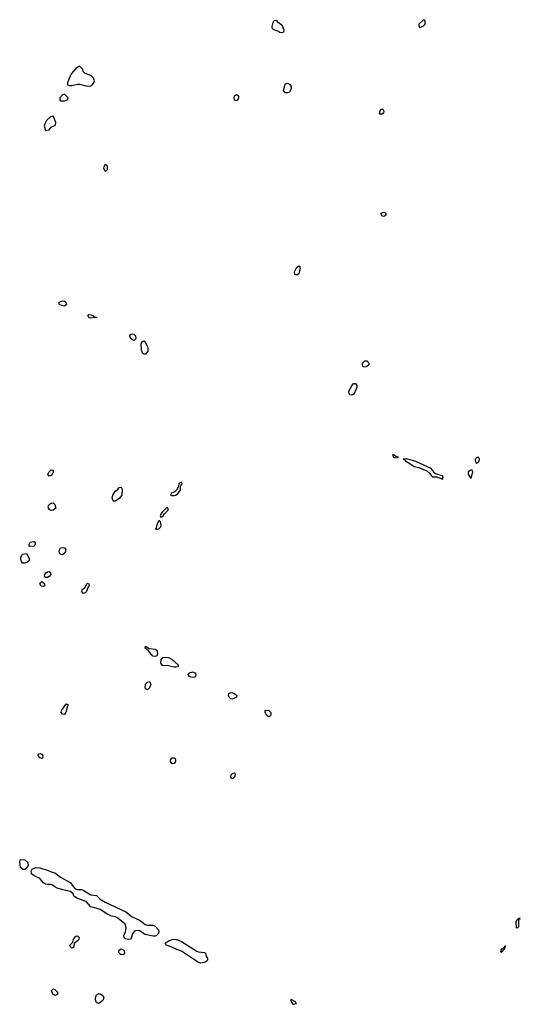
# Model space of a CAD drawing. Header units: inches. Extents: x 2710684 to 2828758, y 857022 to 965663.
# Tile 227 of 256: x 2750057 to 2755354, y 930223 to 940638. Entities that reach past the tile are written whole.
import ezdxf

# ---------------------------------------------------------------- set-up
doc = ezdxf.new("R2010")
doc.units = ezdxf.units.IN
doc.header["$MEASUREMENT"] = 0
doc.layers.add('C7953', color=7, linetype='Continuous')
doc.layers.add('C7954', color=7, linetype='Continuous')

msp = doc.modelspace()

# ---------------------------------------------------------------- linework, layer by layer
at = {"layer": 'C7953', "color": 4, "elevation": 16}
msp.add_lwpolyline([(2750574, 940000), (2750563, 939970), (2750564, 939950), (2750581, 939941), (2750610, 939942), (2750670, 939957), (2750690, 939957), (2750770, 939935), (2750810, 939938), (2750829, 939951), (2750842, 939970), (2750849, 939990), (2750845, 940000)], dxfattribs=at)
at = {"layer": 'C7953', "color": 4}
for points, elevation in [([(2752870, 939864), (2752849, 939890), (2752865, 939955), (2752876, 939964), (2752890, 939967), (2752914, 939954), (2752928, 939930), (2752928, 939910), (2752918, 939882), (2752910, 939873), (2752890, 939865)], 12), ([(2750530, 939849), (2750510, 939844), (2750483, 939810), (2750481, 939790), (2750490, 939779), (2750530, 939779), (2750550, 939785), (2750562, 939790), (2750569, 939810)], 16), ([(2752350, 939779), (2752330, 939788), (2752325, 939810), (2752330, 939832), (2752350, 939845), (2752371, 939831), (2752374, 939810), (2752365, 939790)], 12), ([(2753870, 939639), (2753865, 939650), (2753870, 939675), (2753890, 939694), (2753898, 939690), (2753911, 939670), (2753906, 939650), (2753890, 939639)], 12), ([(2750410, 939618), (2750382, 939610), (2750341, 939570), (2750323, 939537), (2750316, 939510), (2750330, 939466), (2750370, 939472), (2750390, 939502), (2750436, 939524), (2750439, 939550), (2750415, 939615)], 16), ([(2750970, 939106), (2750958, 939102), (2750945, 939070), (2750958, 939038), (2750970, 939034), (2750987, 939053), (2750988, 939070), (2750987, 939087)], 16), ([(2753910, 938555), (2753890, 938562), (2753884, 938570), (2753882, 938590), (2753910, 938601), (2753918, 938598), (2753931, 938591), (2753930, 938569)], 12), ([(2752990, 937934), (2752970, 937944), (2752965, 937970), (2752990, 938019), (2753010, 938035), (2753019, 938030), (2753025, 938010), (2753010, 937949)], 12), ([(2750530, 937609), (2750483, 937623), (2750475, 937630), (2750475, 937650), (2750510, 937664), (2750530, 937661), (2750546, 937650), (2750554, 937626)], 12), ([(2750870, 937486), (2750850, 937488), (2750810, 937482), (2750789, 937489), (2750778, 937510), (2750790, 937518), (2750810, 937517), (2750831, 937510), (2750837, 937497), (2750851, 937491), (2750870, 937491)], 12), ([(2751270, 937246), (2751250, 937250), (2751228, 937268), (2751222, 937290), (2751230, 937313), (2751250, 937316), (2751266, 937310), (2751284, 937290), (2751287, 937270), (2751283, 937257)], 12), ([(2751370, 937099), (2751355, 937110), (2751346, 937146), (2751344, 937210), (2751349, 937230), (2751370, 937241), (2751386, 937230), (2751401, 937190), (2751413, 937170), (2751414, 937130), (2751390, 937101)], 12), ([(2753710, 936964), (2753689, 936970), (2753684, 936990), (2753689, 937010), (2753710, 937031), (2753731, 937031), (2753751, 937010), (2753750, 936988), (2753730, 936969)], 12), ([(2753570, 936665), (2753550, 936669), (2753541, 936690), (2753541, 936710), (2753570, 936765), (2753589, 936790), (2753610, 936791), (2753623, 936770), (2753623, 936750), (2753601, 936690), (2753590, 936677)], 12), ([(2754010, 936038), (2754004, 936036), (2754002, 936030), (2754014, 936010), (2754030, 936005), (2754050, 936006), (2754066, 936010), (2754038, 936018)], 16), ([(2754154, 935994), (2754114, 935990), (2754127, 935987), (2754138, 935970), (2754185, 935945), (2754232, 935910), (2754282, 935902), (2754366, 935866), (2754398, 935838), (2754410, 935816), (2754430, 935803), (2754470, 935801), (2754530, 935778), (2754537, 935790), (2754532, 935812), (2754455, 935835), (2754444, 935844), (2754429, 935870), (2754410, 935889), (2754250, 935964)], 16), ([(2754911, 936011), (2754890, 936005), (2754877, 935990), (2754877, 935970), (2754890, 935942), (2754895, 935950), (2754910, 935957), (2754917, 935970), (2754922, 935990)], 16), ([(2750370, 935809), (2750355, 935830), (2750364, 935850), (2750390, 935878), (2750410, 935874), (2750411, 935850), (2750401, 935830), (2750390, 935815)], 12), ([(2754835, 935875), (2754810, 935862), (2754801, 935850), (2754803, 935830), (2754830, 935786), (2754852, 935852), (2754848, 935868)], 16), ([(2751770, 935746), (2751750, 935739), (2751741, 935730), (2751739, 935701), (2751717, 935663), (2751697, 935643), (2751665, 935630), (2751652, 935610), (2751664, 935604), (2751690, 935606), (2751708, 935610), (2751730, 935625), (2751753, 935650), (2751759, 935670), (2751759, 935701), (2751764, 935716), (2751775, 935730)], 16), ([(2751050, 935544), (2751045, 935550), (2751037, 935577), (2751041, 935610), (2751069, 935650), (2751094, 935670), (2751110, 935691), (2751130, 935692), (2751139, 935679), (2751142, 935662), (2751139, 935610), (2751110, 935574), (2751070, 935545)], 12), ([(2750390, 935447), (2750375, 935455), (2750361, 935470), (2750359, 935490), (2750369, 935511), (2750390, 935523), (2750410, 935527), (2750430, 935510), (2750441, 935470), (2750410, 935450)], 12), ([(2751616, 935476), (2751610, 935475), (2751565, 935430), (2751550, 935406), (2751545, 935390), (2751550, 935374), (2751570, 935382), (2751588, 935412), (2751628, 935450), (2751627, 935467)], 16), ([(2751538, 935338), (2751530, 935338), (2751510, 935298), (2751502, 935258), (2751494, 935250), (2751510, 935246), (2751530, 935252), (2751550, 935274), (2751554, 935290), (2751547, 935327)], 16), ([(2750164, 935064), (2750158, 935070), (2750158, 935090), (2750168, 935110), (2750210, 935118), (2750222, 935110), (2750222, 935090), (2750210, 935069)], 12), ([(2750088, 934888), (2750080, 934900), (2750069, 934929), (2750069, 934950), (2750075, 934970), (2750090, 934985), (2750130, 934992), (2750162, 934930), (2750154, 934910), (2750141, 934899), (2750110, 934889)], 12), ([(2750510, 934979), (2750486, 934986), (2750476, 935010), (2750477, 935030), (2750489, 935051), (2750510, 935055), (2750531, 935050), (2750547, 935030), (2750538, 935002)], 12), ([(2750330, 934738), (2750318, 934750), (2750322, 934770), (2750334, 934786), (2750350, 934798), (2750370, 934802), (2750382, 934790), (2750385, 934770), (2750370, 934749), (2750350, 934739)], 12), ([(2750310, 934642), (2750286, 934646), (2750269, 934670), (2750276, 934684), (2750290, 934694), (2750310, 934682), (2750318, 934670), (2750318, 934650)], 12), ([(2750730, 934569), (2750715, 934590), (2750718, 934610), (2750749, 934631), (2750770, 934678), (2750790, 934672), (2750791, 934649), (2750781, 934639), (2750765, 934590), (2750750, 934575)], 12), ([(2751490, 933901), (2751467, 933907), (2751421, 933961), (2751384, 933990), (2751388, 934010), (2751426, 933986), (2751490, 933980), (2751510, 933970), (2751517, 933930), (2751510, 933909)], 12), ([(2751690, 933789), (2751630, 933803), (2751567, 933807), (2751549, 933830), (2751553, 933870), (2751559, 933881), (2751570, 933890), (2751610, 933894), (2751631, 933890), (2751670, 933870), (2751738, 933810), (2751726, 933794), (2751710, 933789)], 12), ([(2751890, 933678), (2751870, 933683), (2751855, 933690), (2751835, 933710), (2751854, 933730), (2751890, 933739), (2751910, 933730), (2751922, 933710), (2751917, 933690), (2751910, 933683)], 12), ([(2751410, 933549), (2751395, 933555), (2751386, 933566), (2751389, 933610), (2751410, 933631), (2751430, 933638), (2751446, 933610), (2751431, 933570)], 12), ([(2752310, 933449), (2752290, 933455), (2752273, 933473), (2752265, 933490), (2752269, 933510), (2752290, 933521), (2752310, 933519), (2752330, 933510), (2752353, 933490), (2752351, 933470)], 12), ([(2750530, 933289), (2750510, 933293), (2750495, 933310), (2750501, 933330), (2750541, 933390), (2750550, 933401), (2750559, 933399), (2750571, 933390), (2750563, 933377), (2750547, 933310)], 12), ([(2752690, 933262), (2752670, 933282), (2752656, 933310), (2752654, 933330), (2752665, 933335), (2752692, 933332), (2752713, 933310), (2752716, 933290), (2752710, 933275)], 12), ([(2750290, 932822), (2750270, 932829), (2750253, 932850), (2750257, 932870), (2750270, 932877), (2750291, 932870), (2750303, 932850), (2750298, 932830)], 12), ([(2751670, 932765), (2751653, 932790), (2751653, 932810), (2751670, 932831), (2751691, 932831), (2751702, 932822), (2751707, 932810), (2751707, 932790), (2751690, 932769)], 12), ([(2752310, 932609), (2752296, 932616), (2752290, 932626), (2752295, 932650), (2752310, 932665), (2752332, 932672), (2752338, 932650), (2752330, 932628)], 12), ([(2750110, 931649), (2750090, 931649), (2750066, 931670), (2750057, 931730), (2750062, 931750), (2750070, 931756), (2750110, 931751), (2750143, 931723), (2750146, 931690), (2750133, 931667)], 12), ([(2751410, 931059), (2751470, 931061), (2751490, 931051), (2751525, 931010), (2751528, 930990), (2751524, 930970), (2751505, 930950), (2751490, 930944), (2751470, 930943), (2751382, 930962), (2751330, 930999), (2751290, 931005), (2751268, 930992), (2751251, 930970), (2751238, 930922), (2751228, 930912), (2751210, 930907), (2751176, 930916), (2751163, 930930), (2751160, 930950), (2751177, 930990), (2751185, 931030), (2751173, 931070), (2751095, 931135), (2751070, 931147), (2751030, 931154), (2750979, 931179), (2750910, 931225), (2750877, 931237), (2750810, 931253), (2750762, 931310), (2750670, 931341), (2750640, 931360), (2750629, 931369), (2750622, 931390), (2750596, 931416), (2750513, 931433), (2750453, 931453), (2750430, 931464), (2750410, 931481), (2750390, 931489), (2750350, 931489), (2750330, 931494), (2750309, 931509), (2750270, 931553), (2750210, 931582), (2750183, 931603), (2750179, 931630), (2750189, 931651), (2750229, 931671), (2750270, 931665), (2750358, 931638), (2750390, 931623), (2750430, 931615), (2750490, 931568), (2750590, 931511), (2750625, 931465), (2750645, 931445), (2750670, 931437), (2750710, 931436), (2750730, 931431), (2750810, 931382), (2750870, 931372), (2750910, 931336), (2750962, 931302), (2751182, 931202), (2751248, 931148), (2751331, 931111), (2751386, 931066)], 12), ([(2755350, 931135), (2755334, 931130), (2755338, 931122), (2755330, 931128), (2755312, 931110), (2755307, 931093), (2755310, 931032), (2755330, 931035), (2755337, 931050), (2755337, 931103), (2755340, 931120), (2755354, 931130)], 16), ([(2750610, 930815), (2750595, 930830), (2750589, 930850), (2750619, 930881), (2750626, 930910), (2750643, 930937), (2750650, 930943), (2750670, 930946), (2750686, 930930), (2750683, 930910), (2750670, 930894), (2750638, 930870), (2750631, 930850), (2750630, 930828)], 12), ([(2751970, 930659), (2751950, 930665), (2751770, 930785), (2751721, 930801), (2751650, 930835), (2751606, 930850), (2751598, 930870), (2751629, 930890), (2751670, 930908), (2751710, 930913), (2751770, 930886), (2751930, 930784), (2751950, 930777), (2752012, 930772), (2752024, 930764), (2752031, 930730), (2752043, 930710), (2752043, 930690), (2752030, 930674), (2752010, 930664)], 12), ([(2751150, 930746), (2751128, 930748), (2751106, 930770), (2751107, 930793), (2751129, 930811), (2751150, 930803), (2751161, 930790), (2751167, 930770), (2751158, 930750)], 12), ([(2755199, 930839), (2755190, 930839), (2755180, 930820), (2755158, 930810), (2755144, 930790), (2755150, 930772), (2755157, 930783), (2755170, 930787), (2755176, 930804), (2755188, 930810), (2755182, 930818), (2755190, 930812), (2755195, 930826), (2755202, 930830)], 16), ([(2750430, 930315), (2750409, 930329), (2750395, 930370), (2750410, 930385), (2750430, 930379), (2750456, 930350), (2750456, 930330), (2750450, 930322)], 12), ([(2750890, 930233), (2750877, 930237), (2750867, 930247), (2750859, 930270), (2750859, 930290), (2750870, 930322), (2750890, 930336), (2750910, 930335), (2750936, 930316), (2750947, 930290), (2750936, 930264), (2750910, 930241)], 12), ([(2752930, 930273), (2752922, 930270), (2752926, 930266), (2752928, 930250), (2752946, 930226), (2752950, 930223), (2752970, 930227), (2752986, 930230), (2752978, 930238), (2752975, 930250)], 16)]:
    msp.add_lwpolyline(points, close=True, dxfattribs=dict(at, elevation=elevation))
at = {"layer": 'C7954', "color": 4}
for points, elevation in [([(2752830, 940498), (2752810, 940502), (2752790, 940515), (2752746, 940530), (2752727, 940547), (2752727, 940567), (2752738, 940610), (2752749, 940631), (2752770, 940632), (2752780, 940620), (2752830, 940582), (2752852, 940530), (2752850, 940506)], 12), ([(2754330, 940638), (2754282, 940590), (2754282, 940570), (2754290, 940554), (2754310, 940562), (2754330, 940572), (2754348, 940590), (2754347, 940627), (2754336, 940636)], 16)]:
    msp.add_lwpolyline(points, close=True, dxfattribs=dict(at, elevation=elevation))
at = {"layer": 'C7954', "color": 4, "elevation": 16}
msp.add_lwpolyline([(2750845, 940000), (2750838, 940018), (2750810, 940048), (2750749, 940069), (2750728, 940090), (2750726, 940110), (2750690, 940148), (2750650, 940122), (2750606, 940070), (2750586, 940034), (2750574, 940000)], dxfattribs=at)

doc.saveas('drawing.dxf')
